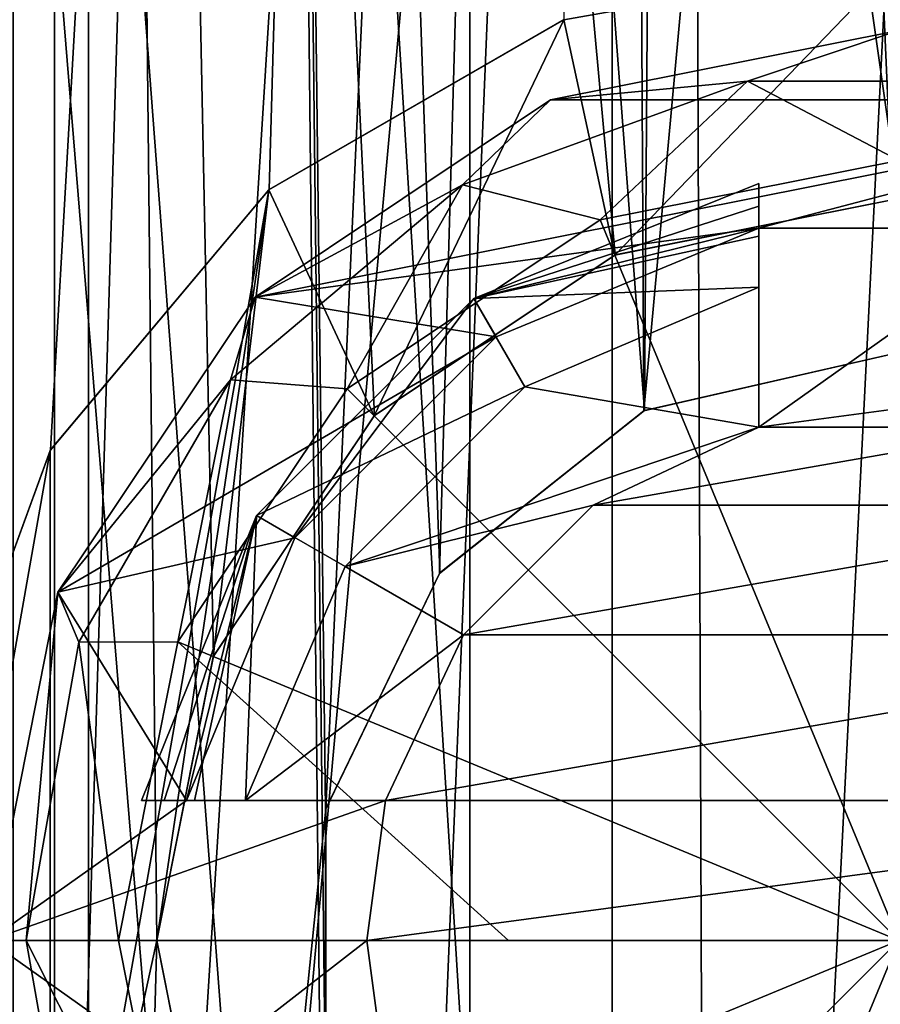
# Model space of a CAD drawing. Header units: millimetres. Extents: x -178 to 325, y 0 to 197.
# Tile 112 of 256: x -3.14 to -0.07, y 62.37 to 65.89. Entities that reach past the tile are written whole.
import ezdxf

# ---------------------------------------------------------------- set-up
doc = ezdxf.new("R2010")
doc.units = ezdxf.units.MM
doc.header["$LTSCALE"] = 52.148148
for name, color, linetype in [('609', 7, 'CONTINUOUS'), ('611', 7, 'CONTINUOUS'), ('613', 7, 'CONTINUOUS'), ('615', 7, 'CONTINUOUS'), ('616', 7, 'CONTINUOUS'), ('617', 7, 'CONTINUOUS'), ('618', 7, 'CONTINUOUS'), ('620', 7, 'CONTINUOUS'), ('629', 7, 'CONTINUOUS'), ('630', 7, 'CONTINUOUS'), ('636', 7, 'CONTINUOUS'), ('638', 7, 'CONTINUOUS'), ('669', 7, 'CONTINUOUS'), ('670', 7, 'CONTINUOUS'), ('671', 7, 'CONTINUOUS'), ('672', 7, 'CONTINUOUS'), ('673', 7, 'CONTINUOUS'), ('674', 7, 'CONTINUOUS'), ('675', 7, 'CONTINUOUS'), ('676', 7, 'CONTINUOUS'), ('677', 7, 'CONTINUOUS'), ('678', 7, 'CONTINUOUS'), ('683', 7, 'CONTINUOUS'), ('684', 7, 'CONTINUOUS'), ('685', 7, 'CONTINUOUS'), ('686', 7, 'CONTINUOUS')]:
    doc.layers.add(name, color=color, linetype=linetype)

msp = doc.modelspace()

# ---------------------------------------------------------------- linework, layer by layer
at = {"layer": '609', "color": 7, "linetype": 'CONTINUOUS'}
for points in [[(-5.716, 53.6, -17.5947), (-2.8934, 53.6, -18.2723), (-5.7175, 85.6, -17.5943), (-5.716, 53.6, -17.5947)], [(-5.7175, 85.6, -17.5943), (-2.8934, 53.6, -18.2723), (-2.8945, 85.6, -18.272), (-5.7175, 85.6, -17.5943)], [(-2.8945, 85.6, -18.272), (-2.8934, 53.6, -18.2723), (-2.65, 62.6004, -18.3092), (-2.8945, 85.6, -18.272)], [(0, 85.6, -18.4998), (-2.8945, 85.6, -18.272), (0, 65.25, -18.5), (0, 85.6, -18.4998)], [(0, 65.25, -18.5), (-2.8945, 85.6, -18.272), (-1.013, 65.0487, -18.4722), (0, 65.25, -18.5)], [(-1.013, 65.0487, -18.4722), (-2.8945, 85.6, -18.272), (-1.8723, 64.4753, -18.405), (-1.013, 65.0487, -18.4722)], [(-1.8723, 64.4753, -18.405), (-2.8945, 85.6, -18.272), (-2.4474, 63.6162, -18.3374), (-1.8723, 64.4753, -18.405)], [(-2.4474, 63.6162, -18.3374), (-2.8945, 85.6, -18.272), (-2.65, 62.6004, -18.3092), (-2.4474, 63.6162, -18.3374)], [(-2.65, 62.6004, -18.3092), (-2.8934, 53.6, -18.2723), (-2.4477, 61.5846, -18.3374), (-2.65, 62.6004, -18.3092)]]:
    msp.add_3dface(points, dxfattribs=at)
at = {"layer": '611', "color": 7, "linetype": 'CONTINUOUS'}
for points in [[(-4.8281, 85.6, -6.9957), (-3.0146, 85.6, -7.9474), (-4.8281, 53.6, -6.9957), (-4.8281, 85.6, -6.9957)], [(-4.8281, 53.6, -6.9957), (-3.0146, 85.6, -7.9474), (-3.0146, 53.6, -7.9474), (-4.8281, 53.6, -6.9957)], [(-3.0146, 85.6, -7.9474), (-1.0239, 85.6, -8.438), (-3.0146, 53.6, -7.9474), (-3.0146, 85.6, -7.9474)], [(-3.0146, 53.6, -7.9474), (-1.0239, 85.6, -8.438), (-2.0464, 63.0703, -8.25), (-3.0146, 53.6, -7.9474)], [(-2.0464, 63.0703, -8.25), (-1.0239, 85.6, -8.438), (-1.64, 63.9115, -8.3403), (-2.0464, 63.0703, -8.25)], [(-1.64, 63.9115, -8.3403), (-1.0239, 85.6, -8.438), (-0.9112, 64.492, -8.451), (-1.64, 63.9115, -8.3403)], [(-1.0239, 85.6, -8.438), (1.0239, 85.6, -8.438), (-0.9112, 64.492, -8.451), (-1.0239, 85.6, -8.438)], [(-0.9112, 64.492, -8.451), (1.0239, 85.6, -8.438), (0, 64.7, -8.5), (-0.9112, 64.492, -8.451)], [(-2.0468, 62.1312, -8.2499), (-3.0146, 53.6, -7.9474), (-2.0464, 63.0703, -8.25), (-2.0468, 62.1312, -8.2499)]]:
    msp.add_3dface(points, dxfattribs=at)
at = {"layer": '613', "color": 7, "linetype": 'CONTINUOUS'}
for points in [[(-4.5617, 90.6, -19.986), (-1.532, 90.6, -20.4427), (-4.5609, 50.6, -19.9862), (-4.5617, 90.6, -19.986)], [(-1.532, 90.6, -20.4427), (-3.4464, 63.21, -20.2082), (-4.5609, 50.6, -19.9862), (-1.532, 90.6, -20.4427)], [(-3.0292, 64.3531, -20.275), (-3.4464, 63.21, -20.2082), (-1.532, 90.6, -20.4427), (-3.0292, 64.3531, -20.275)], [(-2.2484, 65.2822, -20.3763), (-3.0292, 64.3531, -20.275), (-1.532, 90.6, -20.4427), (-2.2484, 65.2822, -20.3763)], [(-1.197, 65.8889, -20.465), (-2.2484, 65.2822, -20.3763), (-1.532, 90.6, -20.4427), (-1.197, 65.8889, -20.465)]]:
    msp.add_3dface(points, dxfattribs=at)
at = {"layer": '615', "color": 7, "linetype": 'CONTINUOUS'}
for points in [[(-5.7175, 85.6, 17.5943), (-2.8945, 85.6, 18.272), (-5.716, 53.6, 17.5947), (-5.7175, 85.6, 17.5943)], [(-5.716, 53.6, 17.5947), (-2.8945, 85.6, 18.272), (-2.8934, 53.6, 18.2723), (-5.716, 53.6, 17.5947)], [(-2.8945, 85.6, 18.272), (0, 85.6, 18.4998), (-2.8934, 53.6, 18.2723), (-2.8945, 85.6, 18.272)], [(-2.8934, 53.6, 18.2723), (0, 85.6, 18.4998), (0, 53.6, 18.5), (-2.8934, 53.6, 18.2723)]]:
    msp.add_3dface(points, dxfattribs=at)
at = {"layer": '616', "color": 7, "linetype": 'CONTINUOUS'}
for points in [[(-3.0146, 85.6, 7.9474), (-4.8281, 85.6, 6.9957), (-3.0146, 53.6, 7.9474), (-3.0146, 85.6, 7.9474)], [(-4.8281, 85.6, 6.9957), (-4.8281, 53.6, 6.9957), (-3.0146, 53.6, 7.9474), (-4.8281, 85.6, 6.9957)], [(-1.0239, 85.6, 8.438), (-3.0146, 85.6, 7.9474), (-1.0239, 53.6, 8.438), (-1.0239, 85.6, 8.438)], [(-3.0146, 85.6, 7.9474), (-3.0146, 53.6, 7.9474), (-1.0239, 53.6, 8.438), (-3.0146, 85.6, 7.9474)], [(1.0239, 85.6, 8.438), (-1.0239, 85.6, 8.438), (1.0239, 53.6, 8.438), (1.0239, 85.6, 8.438)], [(-1.0239, 85.6, 8.438), (-1.0239, 53.6, 8.438), (1.0239, 53.6, 8.438), (-1.0239, 85.6, 8.438)]]:
    msp.add_3dface(points, dxfattribs=at)
at = {"layer": '617', "color": 7, "linetype": 'CONTINUOUS'}
for points in [[(-4.5609, 50.6, 19.9862), (-1.5316, 50.6, 20.4427), (-4.5617, 90.6, 19.986), (-4.5609, 50.6, 19.9862)], [(-4.5617, 90.6, 19.986), (-1.5316, 50.6, 20.4427), (-1.532, 90.6, 20.4427), (-4.5617, 90.6, 19.986)], [(-1.5316, 50.6, 20.4427), (1.5316, 50.6, 20.4427), (-1.532, 90.6, 20.4427), (-1.5316, 50.6, 20.4427)], [(-1.532, 90.6, 20.4427), (1.5316, 50.6, 20.4427), (1.532, 90.6, 20.4427), (-1.532, 90.6, 20.4427)]]:
    msp.add_3dface(points, dxfattribs=at)
at = {"layer": '618', "color": 7, "linetype": 'CONTINUOUS'}
for points in [[(-1.9761, 53.6, 5.1326), (-3.1623, 53.6, 4.5), (-2.2848, 82.6, 5.003), (-1.9761, 53.6, 5.1326)], [(-3.1623, 53.6, 4.5), (-3.1623, 68.1, 4.5), (-2.2848, 82.6, 5.003), (-3.1623, 53.6, 4.5)], [(-0.7827, 82.6, 5.444), (-1.9761, 53.6, 5.1326), (-2.2848, 82.6, 5.003), (-0.7827, 82.6, 5.444)], [(-0.6715, 53.6, 5.4588), (-1.9761, 53.6, 5.1326), (-0.7827, 82.6, 5.444), (-0.6715, 53.6, 5.4588)], [(0.7827, 82.6, 5.444), (-0.6715, 53.6, 5.4588), (-0.7827, 82.6, 5.444), (0.7827, 82.6, 5.444)], [(0.6715, 53.6, 5.4588), (-0.6715, 53.6, 5.4588), (0.7827, 82.6, 5.444), (0.6715, 53.6, 5.4588)]]:
    msp.add_3dface(points, dxfattribs=at)
at = {"layer": '620', "color": 7, "linetype": 'CONTINUOUS'}
for points in [[(-3.1623, 68.1, -4.5), (-1.9761, 53.6, -5.1326), (-2.2848, 82.6, -5.003), (-3.1623, 68.1, -4.5)], [(-2.2848, 82.6, -5.003), (-1.9761, 53.6, -5.1326), (-2.0482, 62.1386, -5.1044), (-2.2848, 82.6, -5.003)], [(-0.7827, 82.6, -5.444), (-2.2848, 82.6, -5.003), (-0.9086, 64.4931, -5.4244), (-0.7827, 82.6, -5.444)], [(-0.9086, 64.4931, -5.4244), (-2.2848, 82.6, -5.003), (-1.6392, 63.9132, -5.2501), (-0.9086, 64.4931, -5.4244)], [(-1.6392, 63.9132, -5.2501), (-2.2848, 82.6, -5.003), (-2.0472, 63.0663, -5.1048), (-1.6392, 63.9132, -5.2501)], [(-2.0472, 63.0663, -5.1048), (-2.2848, 82.6, -5.003), (-2.0482, 62.1386, -5.1044), (-2.0472, 63.0663, -5.1048)], [(0, 64.7, -5.5), (-0.7827, 82.6, -5.444), (-0.9086, 64.4931, -5.4244), (0, 64.7, -5.5)], [(0.7827, 82.6, -5.444), (-0.7827, 82.6, -5.444), (0, 64.7, -5.5), (0.7827, 82.6, -5.444)], [(-3.1623, 53.6, -4.5), (-1.9761, 53.6, -5.1326), (-3.1623, 68.1, -4.5), (-3.1623, 53.6, -4.5)]]:
    msp.add_3dface(points, dxfattribs=at)
at = {"layer": '629', "color": 7, "linetype": 'CONTINUOUS'}
for points in [[(-0.9112, 64.492, -8.451), (0, 64.7, -8.5), (-0.9086, 64.4931, -5.4244), (-0.9112, 64.492, -8.451)], [(0, 64.7, -8.5), (0, 64.7, -5.5), (-0.9086, 64.4931, -5.4244), (0, 64.7, -8.5)], [(-0.9112, 64.492, -8.451), (-0.9086, 64.4931, -5.4244), (-1.6392, 63.9132, -5.2501), (-0.9112, 64.492, -8.451)], [(-1.64, 63.9115, -8.3403), (-0.9112, 64.492, -8.451), (-1.6392, 63.9132, -5.2501), (-1.64, 63.9115, -8.3403)], [(-1.64, 63.9115, -8.3403), (-1.6392, 63.9132, -5.2501), (-2.0472, 63.0663, -5.1048), (-1.64, 63.9115, -8.3403)], [(-2.0464, 63.0703, -8.25), (-1.64, 63.9115, -8.3403), (-2.0472, 63.0663, -5.1048), (-2.0464, 63.0703, -8.25)], [(-2.0468, 62.1312, -8.2499), (-2.0464, 63.0703, -8.25), (-2.0482, 62.1386, -5.1044), (-2.0468, 62.1312, -8.2499)], [(-2.0464, 63.0703, -8.25), (-2.0472, 63.0663, -5.1048), (-2.0482, 62.1386, -5.1044), (-2.0464, 63.0703, -8.25)]]:
    msp.add_3dface(points, dxfattribs=at)
at = {"layer": '630', "color": 7, "linetype": 'CONTINUOUS'}
for points in [[(0, 65.25, -19.5), (-1.013, 65.0487, -18.4722), (-1.0144, 65.048, -19.5), (0, 65.25, -19.5)], [(0, 65.25, -18.5), (-1.013, 65.0487, -18.4722), (0, 65.25, -19.5), (0, 65.25, -18.5)], [(-1.8723, 64.4753, -18.405), (-1.8733, 64.4742, -19.5), (-1.0144, 65.048, -19.5), (-1.8723, 64.4753, -18.405)], [(-1.013, 65.0487, -18.4722), (-1.8723, 64.4753, -18.405), (-1.0144, 65.048, -19.5), (-1.013, 65.0487, -18.4722)], [(-2.4474, 63.6162, -18.3374), (-2.4484, 63.6136, -19.5), (-1.8733, 64.4742, -19.5), (-2.4474, 63.6162, -18.3374)], [(-1.8723, 64.4753, -18.405), (-2.4474, 63.6162, -18.3374), (-1.8733, 64.4742, -19.5), (-1.8723, 64.4753, -18.405)], [(-2.4474, 63.6162, -18.3374), (-2.65, 62.6004, -18.3092), (-2.4484, 63.6136, -19.5), (-2.4474, 63.6162, -18.3374)], [(-2.65, 62.6004, -18.3092), (-2.6498, 62.6, -19.5), (-2.4484, 63.6136, -19.5), (-2.65, 62.6004, -18.3092)], [(-2.65, 62.6004, -18.3092), (-2.4477, 61.5846, -18.3374), (-2.6498, 62.6, -19.5), (-2.65, 62.6004, -18.3092)], [(-2.4477, 61.5846, -18.3374), (-2.4484, 61.5864, -19.5), (-2.6498, 62.6, -19.5), (-2.4477, 61.5846, -18.3374)]]:
    msp.add_3dface(points, dxfattribs=at)
at = {"layer": '636', "color": 7, "linetype": 'CONTINUOUS'}
for points in [[(0, 66.1, -19.5), (-1.0144, 65.048, -19.5), (-1.1968, 65.8887, -19.5), (0, 66.1, -19.5)], [(0, 65.25, -19.5), (-1.0144, 65.048, -19.5), (0, 66.1, -19.5), (0, 65.25, -19.5)], [(-1.1968, 65.8887, -19.5), (-1.8733, 64.4742, -19.5), (-2.2502, 65.2807, -19.5), (-1.1968, 65.8887, -19.5)], [(-1.0144, 65.048, -19.5), (-1.8733, 64.4742, -19.5), (-1.1968, 65.8887, -19.5), (-1.0144, 65.048, -19.5)], [(-2.2502, 65.2807, -19.5), (-2.6498, 62.6, -19.5), (-3.0306, 60.8496, -19.5), (-2.2502, 65.2807, -19.5)], [(-3.0306, 64.3504, -19.5), (-2.2502, 65.2807, -19.5), (-3.0306, 60.8496, -19.5), (-3.0306, 64.3504, -19.5)], [(-2.4484, 63.6136, -19.5), (-2.6498, 62.6, -19.5), (-2.2502, 65.2807, -19.5), (-2.4484, 63.6136, -19.5)], [(-1.8733, 64.4742, -19.5), (-2.4484, 63.6136, -19.5), (-2.2502, 65.2807, -19.5), (-1.8733, 64.4742, -19.5)], [(-3.4468, 63.207, -19.5), (-3.0306, 64.3504, -19.5), (-3.4468, 61.993, -19.5), (-3.4468, 63.207, -19.5)], [(-3.4468, 61.993, -19.5), (-3.0306, 64.3504, -19.5), (-3.0306, 60.8496, -19.5), (-3.4468, 61.993, -19.5)], [(-2.6498, 62.6, -19.5), (-2.4484, 61.5864, -19.5), (-3.0306, 60.8496, -19.5), (-2.6498, 62.6, -19.5)]]:
    msp.add_3dface(points, dxfattribs=at)
at = {"layer": '638', "color": 7, "linetype": 'CONTINUOUS'}
for points in [[(-1.197, 65.8889, -20.465), (0, 66.1, -20.5), (-1.1968, 65.8887, -19.5), (-1.197, 65.8889, -20.465)], [(0, 66.1, -20.5), (0, 66.1, -19.5), (-1.1968, 65.8887, -19.5), (0, 66.1, -20.5)], [(-2.2484, 65.2822, -20.3763), (-1.1968, 65.8887, -19.5), (-2.2502, 65.2807, -19.5), (-2.2484, 65.2822, -20.3763)], [(-2.2484, 65.2822, -20.3763), (-1.197, 65.8889, -20.465), (-1.1968, 65.8887, -19.5), (-2.2484, 65.2822, -20.3763)], [(-3.0292, 64.3531, -20.275), (-2.2502, 65.2807, -19.5), (-3.0306, 64.3504, -19.5), (-3.0292, 64.3531, -20.275)], [(-3.0292, 64.3531, -20.275), (-2.2484, 65.2822, -20.3763), (-2.2502, 65.2807, -19.5), (-3.0292, 64.3531, -20.275)], [(-3.4464, 63.21, -20.2082), (-3.0292, 64.3531, -20.275), (-3.0306, 64.3504, -19.5), (-3.4464, 63.21, -20.2082)], [(-3.4464, 63.21, -20.2082), (-3.0306, 64.3504, -19.5), (-3.4468, 63.207, -19.5), (-3.4464, 63.21, -20.2082)]]:
    msp.add_3dface(points, dxfattribs=at)
at = {"layer": '669', "color": 7, "linetype": 'CONTINUOUS'}
for points in [[(0, 65.3863, -19.9987), (0, 62.6, -20.1), (-1.0663, 65.1742, -19.9987), (0, 65.3863, -19.9987)], [(-1.0663, 65.1742, -19.9987), (0, 62.6, -20.1), (-1.9702, 64.5702, -19.9987), (-1.0663, 65.1742, -19.9987)], [(-1.9702, 64.5702, -19.9987), (0, 62.6, -20.1), (-2.5742, 63.6663, -19.9987), (-1.9702, 64.5702, -19.9987)], [(-2.7863, 62.6, -19.9987), (-2.5742, 63.6663, -19.9987), (-1.3941, 62.6, -20.0747), (-2.7863, 62.6, -19.9987)], [(-2.5742, 63.6663, -19.9987), (0, 62.6, -20.1), (-1.3941, 62.6, -20.0747), (-2.5742, 63.6663, -19.9987)]]:
    msp.add_3dface(points, dxfattribs=at)
at = {"layer": '670', "color": 7, "linetype": 'CONTINUOUS'}
for points in [[(0, 65.85, -19.5), (-0.5411, 65.6688, -19.8405), (-1.2437, 65.6026, -19.5), (0, 65.85, -19.5)], [(0.5411, 65.6688, -19.8405), (-0.5411, 65.6688, -19.8405), (0, 65.85, -19.5), (0.5411, 65.6688, -19.8405)], [(-0.5411, 65.6688, -19.8405), (-1.0663, 65.1742, -19.9987), (-1.5581, 65.2987, -19.8405), (-0.5411, 65.6688, -19.8405)], [(-0.5411, 65.6688, -19.8405), (-1.5581, 65.2987, -19.8405), (-1.2437, 65.6026, -19.5), (-0.5411, 65.6688, -19.8405)], [(0, 65.3863, -19.9987), (-1.0663, 65.1742, -19.9987), (-0.5411, 65.6688, -19.8405), (0, 65.3863, -19.9987)], [(0.5411, 65.6688, -19.8405), (0, 65.3863, -19.9987), (-0.5411, 65.6688, -19.8405), (0.5411, 65.6688, -19.8405)], [(-1.2437, 65.6026, -19.5), (-1.5581, 65.2987, -19.8405), (-2.2981, 64.898, -19.5), (-1.2437, 65.6026, -19.5)], [(-1.5581, 65.2987, -19.8405), (-1.9702, 64.5702, -19.9987), (-2.3871, 64.603, -19.8405), (-1.5581, 65.2987, -19.8405)], [(-1.5581, 65.2987, -19.8405), (-2.3871, 64.603, -19.8405), (-2.2981, 64.898, -19.5), (-1.5581, 65.2987, -19.8405)], [(-1.0663, 65.1742, -19.9987), (-1.9702, 64.5702, -19.9987), (-1.5581, 65.2987, -19.8405), (-1.0663, 65.1742, -19.9987)], [(-2.2981, 64.898, -19.5), (-2.3871, 64.603, -19.8405), (-3.0026, 63.8438, -19.5), (-2.2981, 64.898, -19.5)], [(-2.3871, 64.603, -19.8405), (-2.9282, 63.6658, -19.8405), (-3.0026, 63.8438, -19.5), (-2.3871, 64.603, -19.8405)], [(-2.3871, 64.603, -19.8405), (-2.5742, 63.6663, -19.9987), (-2.9282, 63.6658, -19.8405), (-2.3871, 64.603, -19.8405)], [(-1.9702, 64.5702, -19.9987), (-2.5742, 63.6663, -19.9987), (-2.3871, 64.603, -19.8405), (-1.9702, 64.5702, -19.9987)], [(-3.1162, 62.6, -19.8405), (-3.25, 62.6, -19.5), (-3.0026, 63.8438, -19.5), (-3.1162, 62.6, -19.8405)], [(-2.9282, 63.6658, -19.8405), (-3.1162, 62.6, -19.8405), (-3.0026, 63.8438, -19.5), (-2.9282, 63.6658, -19.8405)], [(-2.9282, 63.6658, -19.8405), (-2.7863, 62.6, -19.9987), (-3.1162, 62.6, -19.8405), (-2.9282, 63.6658, -19.8405)], [(-2.5742, 63.6663, -19.9987), (-2.7863, 62.6, -19.9987), (-2.9282, 63.6658, -19.8405), (-2.5742, 63.6663, -19.9987)]]:
    msp.add_3dface(points, dxfattribs=at)
at = {"layer": '671', "color": 7, "linetype": 'CONTINUOUS'}
for points in [[(1.2437, 65.6026, -19.5), (0, 65.85, -19.5), (-1.2437, 65.6026, -19.5), (1.2437, 65.6026, -19.5)], [(1.2437, 65.6026, -19.5), (-1.2437, 65.6026, -19.5), (-2.2981, 64.898, -19.5), (1.2437, 65.6026, -19.5)], [(1.2437, 65.6026, -19.5), (-2.2981, 64.898, -19.5), (-0.5, 65.1438, -19.5), (1.2437, 65.6026, -19.5)], [(0.5, 65.1438, -19.5), (1.2437, 65.6026, -19.5), (-0.5, 65.1438, -19.5), (0.5, 65.1438, -19.5)], [(-0.5, 65.1438, -19.5), (-2.2981, 64.898, -19.5), (-1.4386, 64.7567, -19.5), (-0.5, 65.1438, -19.5)], [(0, 64.5, -19.5), (0.5, 65.1438, -19.5), (-0.5, 64.433, -19.5), (0, 64.5, -19.5)], [(-0.5, 64.433, -19.5), (0.5, 65.1438, -19.5), (-0.5, 65.1438, -19.5), (-0.5, 64.433, -19.5)], [(-2.2981, 64.898, -19.5), (-3.0026, 63.8438, -19.5), (-1.4386, 64.7567, -19.5), (-2.2981, 64.898, -19.5)], [(-1.4386, 64.7567, -19.5), (-3.0026, 63.8438, -19.5), (-2.1566, 64.0388, -19.5), (-1.4386, 64.7567, -19.5)], [(-2.1566, 64.0388, -19.5), (-3.0026, 63.8438, -19.5), (-2.5438, 63.1, -19.5), (-2.1566, 64.0388, -19.5)], [(-3.0026, 63.8438, -19.5), (-3.25, 62.6, -19.5), (-2.5438, 63.1, -19.5), (-3.0026, 63.8438, -19.5)], [(-2.5438, 63.1, -19.5), (-3.25, 62.6, -19.5), (-1.833, 63.1, -19.5), (-2.5438, 63.1, -19.5)], [(-1.833, 63.1, -19.5), (-3.25, 62.6, -19.5), (-1.9, 62.6, -19.5), (-1.833, 63.1, -19.5)], [(-3.25, 62.6, -19.5), (-3.0026, 61.3562, -19.5), (-2.5438, 62.1, -19.5), (-3.25, 62.6, -19.5)], [(-1.9, 62.6, -19.5), (-3.25, 62.6, -19.5), (-2.5438, 62.1, -19.5), (-1.9, 62.6, -19.5)], [(-1.833, 62.1, -19.5), (-1.9, 62.6, -19.5), (-2.5438, 62.1, -19.5), (-1.833, 62.1, -19.5)]]:
    msp.add_3dface(points, dxfattribs=at)
at = {"layer": '672', "color": 7, "linetype": 'CONTINUOUS'}
for points in [[(-0.5, 65.3042, -17.7), (-0.5, 65.2234, -18.6073), (-1.5175, 64.8934, -17.7), (-0.5, 65.3042, -17.7)], [(-0.5, 65.1438, -19.5), (-1.5175, 64.8934, -17.7), (-0.5, 65.2234, -18.6073), (-0.5, 65.1438, -19.5)], [(-0.5, 65.1438, -19.5), (-1.4386, 64.7567, -19.5), (-1.5175, 64.8934, -17.7), (-0.5, 65.1438, -19.5)], [(-1.5175, 64.8934, -17.7), (-2.1566, 64.0388, -19.5), (-2.2934, 64.1175, -17.7), (-1.5175, 64.8934, -17.7)], [(-1.4386, 64.7567, -19.5), (-2.1566, 64.0388, -19.5), (-1.5175, 64.8934, -17.7), (-1.4386, 64.7567, -19.5)], [(-2.7042, 63.1, -17.7), (-2.2934, 64.1175, -17.7), (-2.6234, 63.1, -18.6072), (-2.7042, 63.1, -17.7)], [(-2.2934, 64.1175, -17.7), (-2.5438, 63.1, -19.5), (-2.6234, 63.1, -18.6072), (-2.2934, 64.1175, -17.7)], [(-2.1566, 64.0388, -19.5), (-2.5438, 63.1, -19.5), (-2.2934, 64.1175, -17.7), (-2.1566, 64.0388, -19.5)]]:
    msp.add_3dface(points, dxfattribs=at)
at = {"layer": '673', "color": 7, "linetype": 'CONTINUOUS'}
for points in [[(-0.5, 65.3042, -17.7), (-1.5175, 64.8934, -17.7), (-0.5, 65.1152, -17.19), (-0.5, 65.3042, -17.7)], [(-1.5175, 64.8934, -17.7), (-0.5, 64.9331, -16.7), (-0.5, 65.1152, -17.19), (-1.5175, 64.8934, -17.7)], [(-0.5, 64.9331, -16.7), (-1.5175, 64.8934, -17.7), (-1.3354, 64.5773, -16.7), (-0.5, 64.9331, -16.7)], [(-1.5175, 64.8934, -17.7), (-2.2934, 64.1175, -17.7), (-1.3354, 64.5773, -16.7), (-1.5175, 64.8934, -17.7)], [(-1.3354, 64.5773, -16.7), (-2.2934, 64.1175, -17.7), (-1.9773, 63.9354, -16.7), (-1.3354, 64.5773, -16.7)], [(-2.7042, 63.1, -17.7), (-2.5152, 63.1, -17.1902), (-2.2934, 64.1175, -17.7), (-2.7042, 63.1, -17.7)], [(-2.3331, 63.1, -16.7), (-2.2934, 64.1175, -17.7), (-2.5152, 63.1, -17.1902), (-2.3331, 63.1, -16.7)], [(-1.9773, 63.9354, -16.7), (-2.2934, 64.1175, -17.7), (-2.3331, 63.1, -16.7), (-1.9773, 63.9354, -16.7)]]:
    msp.add_3dface(points, dxfattribs=at)
at = {"layer": '674', "color": 7, "linetype": 'CONTINUOUS'}
for points in [[(-0.5, 64.9331, -16.7), (-1.3354, 64.5773, -16.7), (-0.5, 64.433, -16.7), (-0.5, 64.9331, -16.7)], [(-1.3354, 64.5773, -16.7), (-1.9773, 63.9354, -16.7), (-0.5, 64.433, -16.7), (-1.3354, 64.5773, -16.7)], [(-0.5, 64.433, -16.7), (-1.9773, 63.9354, -16.7), (-1.092, 64.1548, -16.7), (-0.5, 64.433, -16.7)], [(-1.092, 64.1548, -16.7), (-1.9773, 63.9354, -16.7), (-1.5547, 63.6921, -16.7), (-1.092, 64.1548, -16.7)], [(-1.9773, 63.9354, -16.7), (-2.3331, 63.1, -16.7), (-1.5547, 63.6921, -16.7), (-1.9773, 63.9354, -16.7)], [(-1.5547, 63.6921, -16.7), (-2.3331, 63.1, -16.7), (-1.833, 63.1, -16.7), (-1.5547, 63.6921, -16.7)]]:
    msp.add_3dface(points, dxfattribs=at)
at = {"layer": '675', "color": 7, "linetype": 'CONTINUOUS'}
for points in [[(-0.5, 64.433, -16.7), (-1.092, 64.1548, -16.7), (-0.5, 64.433, -18.7), (-0.5, 64.433, -16.7)], [(-0.5, 64.433, -18.7), (-1.092, 64.1548, -16.7), (-1.092, 64.1548, -18.7), (-0.5, 64.433, -18.7)], [(-1.092, 64.1548, -16.7), (-1.5547, 63.6921, -16.7), (-1.092, 64.1548, -18.7), (-1.092, 64.1548, -16.7)], [(-1.092, 64.1548, -18.7), (-1.5547, 63.6921, -16.7), (-1.5547, 63.6921, -18.7), (-1.092, 64.1548, -18.7)], [(-1.5547, 63.6921, -16.7), (-1.833, 63.1, -16.7), (-1.5547, 63.6921, -18.7), (-1.5547, 63.6921, -16.7)], [(-1.5547, 63.6921, -18.7), (-1.833, 63.1, -16.7), (-1.833, 63.1, -18.7), (-1.5547, 63.6921, -18.7)]]:
    msp.add_3dface(points, dxfattribs=at)
at = {"layer": '676', "color": 7, "linetype": 'CONTINUOUS'}
for points in [[(-0.5, 64.433, -18.7), (0.5, 64.433, -18.7), (0, 64.5, -18.7), (-0.5, 64.433, -18.7)], [(-0.5, 64.433, -18.7), (-1.092, 64.1548, -18.7), (0.5, 64.433, -18.7), (-0.5, 64.433, -18.7)], [(-1.092, 64.1548, -18.7), (1.0921, 64.1548, -18.7), (0.5, 64.433, -18.7), (-1.092, 64.1548, -18.7)], [(-1.092, 64.1548, -18.7), (-1.5547, 63.6921, -18.7), (1.0921, 64.1548, -18.7), (-1.092, 64.1548, -18.7)], [(-1.5547, 63.6921, -18.7), (1.5548, 63.692, -18.7), (1.0921, 64.1548, -18.7), (-1.5547, 63.6921, -18.7)], [(-1.5547, 63.6921, -18.7), (-1.833, 63.1, -18.7), (1.5548, 63.692, -18.7), (-1.5547, 63.6921, -18.7)], [(-1.833, 63.1, -18.7), (1.833, 63.1, -18.7), (1.5548, 63.692, -18.7), (-1.833, 63.1, -18.7)], [(1.833, 63.1, -18.7), (-1.833, 63.1, -18.7), (-1.9, 62.6, -18.7), (1.833, 63.1, -18.7)], [(1.833, 63.1, -18.7), (-1.9, 62.6, -18.7), (1.9, 62.6, -18.7), (1.833, 63.1, -18.7)], [(-1.9, 62.6, -18.7), (-1.833, 62.1, -18.7), (1.9, 62.6, -18.7), (-1.9, 62.6, -18.7)], [(-1.833, 62.1, -18.7), (1.833, 62.1, -18.7), (1.9, 62.6, -18.7), (-1.833, 62.1, -18.7)]]:
    msp.add_3dface(points, dxfattribs=at)
at = {"layer": '677', "color": 7, "linetype": 'CONTINUOUS'}
for points in [[(0, 62.6, -20.1), (-2.7863, 62.6, -19.9987), (-1.3941, 62.6, -20.0747), (0, 62.6, -20.1)], [(-2.7863, 62.6, -19.9987), (0, 62.6, -20.1), (-2.5742, 61.5337, -19.9987), (-2.7863, 62.6, -19.9987)], [(-2.5742, 61.5337, -19.9987), (0, 62.6, -20.1), (-1.9702, 60.6298, -19.9987), (-2.5742, 61.5337, -19.9987)], [(-1.9702, 60.6298, -19.9987), (0, 62.6, -20.1), (-1.0663, 60.0258, -19.9987), (-1.9702, 60.6298, -19.9987)], [(-1.0663, 60.0258, -19.9987), (0, 62.6, -20.1), (0, 59.8137, -19.9987), (-1.0663, 60.0258, -19.9987)]]:
    msp.add_3dface(points, dxfattribs=at)
at = {"layer": '678', "color": 7, "linetype": 'CONTINUOUS'}
for points in [[(-3.25, 62.6, -19.5), (-3.1162, 62.6, -19.8405), (-2.9282, 61.5342, -19.8405), (-3.25, 62.6, -19.5)], [(-3.0026, 61.3562, -19.5), (-3.25, 62.6, -19.5), (-2.9282, 61.5342, -19.8405), (-3.0026, 61.3562, -19.5)], [(-3.1162, 62.6, -19.8405), (-2.7863, 62.6, -19.9987), (-2.5742, 61.5337, -19.9987), (-3.1162, 62.6, -19.8405)], [(-3.1162, 62.6, -19.8405), (-2.5742, 61.5337, -19.9987), (-2.9282, 61.5342, -19.8405), (-3.1162, 62.6, -19.8405)]]:
    msp.add_3dface(points, dxfattribs=at)
at = {"layer": '683', "color": 7, "linetype": 'CONTINUOUS'}
for points in [[(-1.833, 63.1, -19.5), (-1.9, 62.6, -19.5), (-1.833, 63.1, -18.7), (-1.833, 63.1, -19.5)], [(-1.833, 63.1, -18.7), (-1.9, 62.6, -19.5), (-1.9, 62.6, -18.7), (-1.833, 63.1, -18.7)], [(-1.9, 62.6, -19.5), (-1.833, 62.1, -19.5), (-1.9, 62.6, -18.7), (-1.9, 62.6, -19.5)], [(-1.833, 62.1, -19.5), (-1.833, 62.1, -18.7), (-1.9, 62.6, -18.7), (-1.833, 62.1, -19.5)]]:
    msp.add_3dface(points, dxfattribs=at)
at = {"layer": '684', "color": 7, "linetype": 'CONTINUOUS'}
for points in [[(-2.7042, 63.1, -17.7), (-2.6234, 63.1, -18.6072), (-1.833, 63.1, -16.7), (-2.7042, 63.1, -17.7)], [(-2.5152, 63.1, -17.1902), (-2.7042, 63.1, -17.7), (-1.833, 63.1, -16.7), (-2.5152, 63.1, -17.1902)], [(-2.6234, 63.1, -18.6072), (-2.5438, 63.1, -19.5), (-1.833, 63.1, -18.7), (-2.6234, 63.1, -18.6072)], [(-1.833, 63.1, -16.7), (-2.6234, 63.1, -18.6072), (-1.833, 63.1, -18.7), (-1.833, 63.1, -16.7)], [(-2.5438, 63.1, -19.5), (-1.833, 63.1, -19.5), (-1.833, 63.1, -18.7), (-2.5438, 63.1, -19.5)], [(-2.3331, 63.1, -16.7), (-2.5152, 63.1, -17.1902), (-1.833, 63.1, -16.7), (-2.3331, 63.1, -16.7)]]:
    msp.add_3dface(points, dxfattribs=at)
at = {"layer": '685', "color": 7, "linetype": 'CONTINUOUS'}
for points in [[(-0.5, 65.2234, -18.6073), (-0.5, 65.3042, -17.7), (-0.5, 64.433, -18.7), (-0.5, 65.2234, -18.6073)], [(-0.5, 65.3042, -17.7), (-0.5, 65.1152, -17.19), (-0.5, 64.433, -18.7), (-0.5, 65.3042, -17.7)], [(-0.5, 64.433, -19.5), (-0.5, 65.1438, -19.5), (-0.5, 65.2234, -18.6073), (-0.5, 64.433, -19.5)], [(-0.5, 64.433, -19.5), (-0.5, 65.2234, -18.6073), (-0.5, 64.433, -18.7), (-0.5, 64.433, -19.5)], [(-0.5, 65.1152, -17.19), (-0.5, 64.9331, -16.7), (-0.5, 64.433, -18.7), (-0.5, 65.1152, -17.19)], [(-0.5, 64.9331, -16.7), (-0.5, 64.433, -16.7), (-0.5, 64.433, -18.7), (-0.5, 64.9331, -16.7)]]:
    msp.add_3dface(points, dxfattribs=at)
at = {"layer": '686', "color": 7, "linetype": 'CONTINUOUS'}
for points in [[(0, 64.5, -19.5), (-0.5, 64.433, -19.5), (0, 64.5, -18.7), (0, 64.5, -19.5)], [(-0.5, 64.433, -19.5), (-0.5, 64.433, -18.7), (0, 64.5, -18.7), (-0.5, 64.433, -19.5)]]:
    msp.add_3dface(points, dxfattribs=at)

doc.saveas('drawing.dxf')
